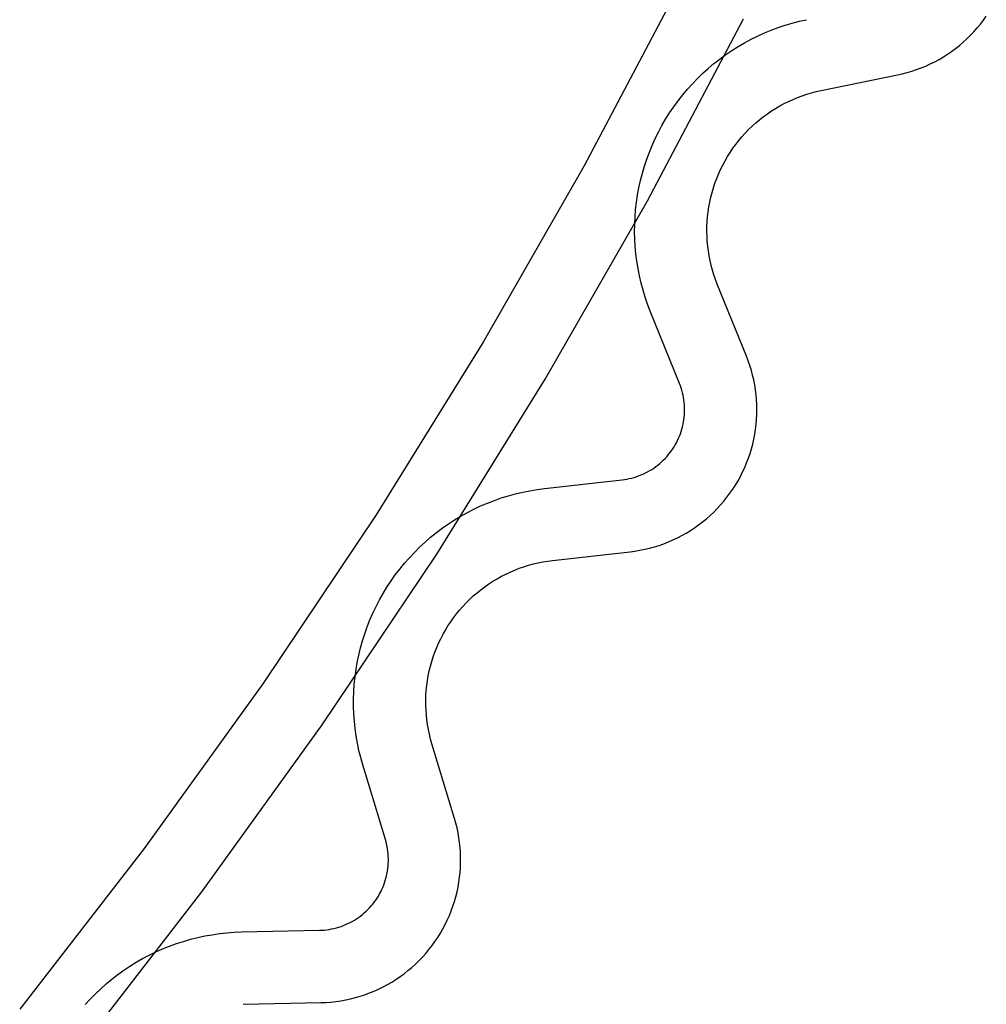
# Model space of a CAD drawing. Header units: millimetres. Extents: x -56 to 85, y 114 to 353.
# Tile 12 of 18: x 74 to 81, y 285 to 292. Entities that reach past the tile are written whole.
import ezdxf

# ---------------------------------------------------------------- set-up
doc = ezdxf.new("R2010")
doc.units = ezdxf.units.MM
doc.linetypes.add('Hidden', pattern=[4, 2, -2])
doc.layers.add('Make2D$Hidden$Curves', color=7, linetype='Hidden', true_color=0x8c8c8c)
doc.layers.add('Make2D$Visible$Curves', color=7, linetype='Continuous', true_color=0x000000)

msp = doc.modelspace()

# ---------------------------------------------------------------- linework, layer by layer
at = {"layer": 'Make2D$Hidden$Curves'}
for p, q in [((79.2934, 291.9262), (79.3419, 291.9424)), ((79.3419, 291.9424), (79.3909, 291.9569)), ((79.3909, 291.9569), (79.4404, 291.9697)), ((79.4404, 291.9697), (79.4903, 291.9808)), ((79.1057, 291.8452), (79.1516, 291.8678)), ((79.1516, 291.8678), (79.1982, 291.8889)), ((79.1982, 291.8889), (79.2454, 291.9084)), ((79.2454, 291.9084), (79.2934, 291.9262)), ((79.0165, 291.7952), (79.0607, 291.8209)), ((79.0607, 291.8209), (79.1057, 291.8452)), ((78.8897, 291.709), (78.931, 291.7392)), ((78.931, 291.7392), (78.9733, 291.7679)), ((78.9733, 291.7679), (79.0165, 291.7952)), ((78.8104, 291.6445), (78.8495, 291.6774)), ((78.8495, 291.6774), (78.8897, 291.709)), ((78.7357, 291.5746), (78.7724, 291.6102)), ((78.7724, 291.6102), (78.8104, 291.6445)), ((78.6659, 291.4999), (78.7002, 291.5378)), ((78.7002, 291.5378), (78.7357, 291.5746)), ((78.6015, 291.4205), (78.633, 291.4607)), ((78.633, 291.4607), (78.6659, 291.4999)), ((78.5714, 291.3791), (78.6015, 291.4205)), ((78.5154, 291.2935), (78.5427, 291.3368)), ((78.5427, 291.3368), (78.5714, 291.3791)), ((78.4897, 291.2493), (78.5154, 291.2935)), ((78.4429, 291.1584), (78.4655, 291.2043)), ((78.4655, 291.2043), (78.4897, 291.2493)), ((78.4219, 291.1118), (78.4429, 291.1584)), ((78.3847, 291.0166), (78.4025, 291.0645)), ((78.4025, 291.0645), (78.4219, 291.1118)), ((78.3686, 290.968), (78.3847, 291.0166)), ((78.3414, 290.8695), (78.3541, 290.919)), ((78.3541, 290.919), (78.3686, 290.968)), ((78.3304, 290.8195), (78.3414, 290.8695)), ((78.321, 290.7692), (78.3304, 290.8195)), ((78.3076, 290.6679), (78.3135, 290.7187)), ((78.3135, 290.7187), (78.321, 290.7692)), ((78.3035, 290.6169), (78.3076, 290.6679)), ((78.3012, 290.5658), (78.3035, 290.6169)), ((78.3006, 290.5147), (78.3012, 290.5658)), ((78.3018, 290.4636), (78.3006, 290.5147)), ((78.3047, 290.4125), (78.3018, 290.4636)), ((78.3094, 290.3616), (78.3047, 290.4125)), ((78.3159, 290.3109), (78.3094, 290.3616)), ((78.3241, 290.2604), (78.3159, 290.3109)), ((78.334, 290.2102), (78.3241, 290.2604)), ((78.3456, 290.1604), (78.334, 290.2102)), ((78.3589, 290.1111), (78.3456, 290.1604)), ((78.374, 290.0622), (78.3589, 290.1111)), ((78.3906, 290.0139), (78.374, 290.0622)), ((78.409, 289.9661), (78.3906, 290.0139)), ((78.6109, 289.4666), (78.409, 289.9661)), ((78.617, 289.4508), (78.6109, 289.4666)), ((78.6225, 289.4348), (78.617, 289.4508)), ((78.6275, 289.4186), (78.6225, 289.4348)), ((78.6319, 289.4022), (78.6275, 289.4186)), ((78.6357, 289.3857), (78.6319, 289.4022)), ((78.6389, 289.3691), (78.6357, 289.3857)), ((78.6416, 289.3523), (78.6389, 289.3691)), ((78.6437, 289.3355), (78.6416, 289.3523)), ((78.6452, 289.3186), (78.6437, 289.3355)), ((78.6461, 289.3017), (78.6452, 289.3186)), ((78.6464, 289.2848), (78.6461, 289.3017)), ((78.6461, 289.2678), (78.6464, 289.2848)), ((78.6392, 289.2004), (78.6418, 289.2172)), ((78.6418, 289.2172), (78.6438, 289.234)), ((78.6438, 289.234), (78.6453, 289.2509)), ((78.6453, 289.2509), (78.6461, 289.2678)), ((78.623, 289.1347), (78.6279, 289.1509)), ((78.6279, 289.1509), (78.6322, 289.1673)), ((78.6322, 289.1673), (78.636, 289.1838)), ((78.636, 289.1838), (78.6392, 289.2004)), ((78.5978, 289.0718), (78.6049, 289.0872)), ((78.6049, 289.0872), (78.6115, 289.1028)), ((78.6115, 289.1028), (78.6175, 289.1186)), ((78.6175, 289.1186), (78.623, 289.1347)), ((78.5544, 288.9991), (78.5641, 289.013)), ((78.5641, 289.013), (78.5733, 289.0273)), ((78.5733, 289.0273), (78.582, 289.0418)), ((78.582, 289.0418), (78.5901, 289.0567)), ((78.5901, 289.0567), (78.5978, 289.0718)), ((78.4992, 288.935), (78.5111, 288.947)), ((78.5111, 288.947), (78.5226, 288.9595)), ((78.5226, 288.9595), (78.5337, 288.9723)), ((78.5337, 288.9723), (78.5443, 288.9855)), ((78.5443, 288.9855), (78.5544, 288.9991)), ((78.405, 288.8633), (78.4195, 288.8721)), ((78.4195, 288.8721), (78.4337, 288.8814)), ((78.4337, 288.8814), (78.4475, 288.8912)), ((78.4475, 288.8912), (78.461, 288.9015)), ((78.461, 288.9015), (78.4741, 288.9122)), ((78.4741, 288.9122), (78.4868, 288.9234)), ((78.4868, 288.9234), (78.4992, 288.935)), ((78.2134, 288.7997), (78.2302, 288.8019)), ((78.2302, 288.8019), (78.2469, 288.8047)), ((78.2469, 288.8047), (78.2635, 288.808)), ((78.2635, 288.808), (78.28, 288.8119)), ((78.28, 288.8119), (78.2964, 288.8164)), ((78.2964, 288.8164), (78.3125, 288.8215)), ((78.3125, 288.8215), (78.3285, 288.8271)), ((78.3285, 288.8271), (78.3443, 288.8333)), ((78.3443, 288.8333), (78.3599, 288.84)), ((78.3599, 288.84), (78.3752, 288.8472)), ((78.3752, 288.8472), (78.3903, 288.855)), ((78.3903, 288.855), (78.405, 288.8633)), ((77.6273, 288.7331), (77.678, 288.7397)), ((77.678, 288.7397), (78.2134, 288.7997)), ((77.3304, 288.6576), (77.3787, 288.6744)), ((77.3787, 288.6744), (77.4276, 288.6895)), ((77.4276, 288.6895), (77.4769, 288.703)), ((77.4769, 288.703), (77.5267, 288.7147)), ((77.5267, 288.7147), (77.5768, 288.7248)), ((77.5768, 288.7248), (77.6273, 288.7331)), ((77.1894, 288.5973), (77.2357, 288.619)), ((77.2357, 288.619), (77.2828, 288.6391)), ((77.2828, 288.6391), (77.3304, 288.6576)), ((77.0554, 288.5228), (77.0992, 288.5492)), ((77.0992, 288.5492), (77.1439, 288.574)), ((77.1439, 288.574), (77.1894, 288.5973)), ((76.9297, 288.435), (76.9706, 288.4657)), ((76.9706, 288.4657), (77.0125, 288.495)), ((77.0125, 288.495), (77.0554, 288.5228)), ((76.8513, 288.3694), (76.8899, 288.4028)), ((76.8899, 288.4028), (76.9297, 288.435)), ((76.7775, 288.2986), (76.8138, 288.3346)), ((76.8138, 288.3346), (76.8513, 288.3694)), ((76.7088, 288.2229), (76.7425, 288.2613)), ((76.7425, 288.2613), (76.7775, 288.2986)), ((76.6764, 288.1833), (76.7088, 288.2229)), ((76.6158, 288.1009), (76.6454, 288.1426)), ((76.6454, 288.1426), (76.6764, 288.1833)), ((76.5611, 288.0145), (76.5877, 288.0582)), ((76.5877, 288.0582), (76.6158, 288.1009)), ((76.5359, 287.97), (76.5611, 288.0145)), ((76.4904, 287.8785), (76.5124, 287.9246)), ((76.5124, 287.9246), (76.5359, 287.97)), ((76.47, 287.8316), (76.4904, 287.8785)), ((76.434, 287.7358), (76.4512, 287.784)), ((76.4512, 287.784), (76.47, 287.8316)), ((76.4186, 287.6871), (76.434, 287.7358)), ((76.4048, 287.6379), (76.4186, 287.6871)), ((76.3823, 287.5381), (76.3927, 287.5882)), ((76.3927, 287.5882), (76.4048, 287.6379)), ((76.3737, 287.4877), (76.3823, 287.5381)), ((76.3668, 287.437), (76.3737, 287.4877)), ((76.3582, 287.3351), (76.3616, 287.3862)), ((76.3616, 287.3862), (76.3668, 287.437)), ((76.3566, 287.284), (76.3582, 287.3351)), ((76.3567, 287.2329), (76.3566, 287.284)), ((76.3586, 287.1818), (76.3567, 287.2329)), ((76.3622, 287.1308), (76.3586, 287.1818)), ((76.3675, 287.0799), (76.3622, 287.1308)), ((76.3747, 287.0293), (76.3675, 287.0799)), ((76.3835, 286.9789), (76.3747, 287.0293)), ((76.3941, 286.9289), (76.3835, 286.9789)), ((76.4064, 286.8793), (76.3941, 286.9289)), ((76.4204, 286.8301), (76.4064, 286.8793)), ((76.5767, 286.3145), (76.4204, 286.8301)), ((76.5813, 286.2982), (76.5767, 286.3145)), ((76.5854, 286.2817), (76.5813, 286.2982)), ((76.5889, 286.2652), (76.5854, 286.2817)), ((76.5918, 286.2485), (76.5889, 286.2652)), ((76.5941, 286.2317), (76.5918, 286.2485)), ((76.5959, 286.2148), (76.5941, 286.2317)), ((76.597, 286.1979), (76.5959, 286.2148)), ((76.5976, 286.181), (76.597, 286.1979)), ((76.597, 286.1471), (76.5976, 286.164)), ((76.5976, 286.164), (76.5976, 286.181)), ((76.5851, 286.0633), (76.5887, 286.0799)), ((76.5887, 286.0799), (76.5916, 286.0965)), ((76.5916, 286.0965), (76.594, 286.1133)), ((76.594, 286.1133), (76.5958, 286.1302)), ((76.5958, 286.1302), (76.597, 286.1471)), ((76.5653, 285.9985), (76.5711, 286.0144)), ((76.5711, 286.0144), (76.5764, 286.0305)), ((76.5764, 286.0305), (76.581, 286.0468)), ((76.581, 286.0468), (76.5851, 286.0633)), ((76.5367, 285.9371), (76.5447, 285.9521)), ((76.5447, 285.9521), (76.5521, 285.9673)), ((76.5521, 285.9673), (76.559, 285.9828)), ((76.559, 285.9828), (76.5653, 285.9985)), ((76.4894, 285.8669), (76.4999, 285.8803)), ((76.4999, 285.8803), (76.5098, 285.894)), ((76.5098, 285.894), (76.5193, 285.908)), ((76.5193, 285.908), (76.5282, 285.9224)), ((76.5282, 285.9224), (76.5367, 285.9371)), ((76.4308, 285.8059), (76.4433, 285.8173)), ((76.4433, 285.8173), (76.4555, 285.8291)), ((76.4555, 285.8291), (76.4673, 285.8413)), ((76.4673, 285.8413), (76.4786, 285.8539)), ((76.4786, 285.8539), (76.4894, 285.8669)), ((76.3176, 285.732), (76.3328, 285.7395)), ((76.3328, 285.7395), (76.3477, 285.7475)), ((76.3477, 285.7475), (76.3624, 285.756)), ((76.3624, 285.756), (76.3767, 285.765)), ((76.3767, 285.765), (76.3908, 285.7746)), ((76.3908, 285.7746), (76.4045, 285.7845)), ((76.4045, 285.7845), (76.4178, 285.795)), ((76.4178, 285.795), (76.4308, 285.8059)), ((75.4803, 285.6683), (75.5313, 285.6721)), ((75.5313, 285.6721), (75.5824, 285.6741)), ((75.5824, 285.6741), (76.121, 285.6859)), ((76.121, 285.6859), (76.138, 285.6866)), ((76.138, 285.6866), (76.1549, 285.6878)), ((76.1549, 285.6878), (76.1717, 285.6897)), ((76.1717, 285.6897), (76.1885, 285.6921)), ((76.1885, 285.6921), (76.2052, 285.6951)), ((76.2052, 285.6951), (76.2217, 285.6987)), ((76.2217, 285.6987), (76.2382, 285.7028)), ((76.2382, 285.7028), (76.2544, 285.7076)), ((76.2544, 285.7076), (76.2705, 285.7129)), ((76.2705, 285.7129), (76.2864, 285.7187)), ((76.2864, 285.7187), (76.3021, 285.7251)), ((76.3021, 285.7251), (76.3176, 285.732)), ((75.1311, 285.5935), (75.1797, 285.6093)), ((75.1797, 285.6093), (75.2289, 285.6235)), ((75.2289, 285.6235), (75.2785, 285.6359)), ((75.2785, 285.6359), (75.3285, 285.6466)), ((75.3285, 285.6466), (75.3788, 285.6556)), ((75.3788, 285.6556), (75.4294, 285.6628)), ((75.4294, 285.6628), (75.4803, 285.6683)), ((74.9429, 285.5139), (74.9889, 285.5362)), ((74.9889, 285.5362), (75.0356, 285.557)), ((75.0356, 285.557), (75.0831, 285.5761)), ((75.0831, 285.5761), (75.1311, 285.5935)), ((74.8533, 285.4646), (74.8977, 285.49)), ((74.8977, 285.49), (74.9429, 285.5139)), ((74.7258, 285.3794), (74.7673, 285.4093)), ((74.7673, 285.4093), (74.8098, 285.4377)), ((74.8098, 285.4377), (74.8533, 285.4646)), ((74.646, 285.3155), (74.6853, 285.3481)), ((74.6853, 285.3481), (74.7258, 285.3794)), ((74.5707, 285.2462), (74.6078, 285.2815)), ((74.6078, 285.2815), (74.646, 285.3155)), ((74.5004, 285.172), (74.535, 285.2097)), ((74.535, 285.2097), (74.5707, 285.2462))]:
    msp.add_line(p, q, dxfattribs=at)
at = {"layer": 'Make2D$Visible$Curves'}
for p, q in [((78.6079, 292.2121), (77.9517, 290.9699)), ((80.7132, 291.9772), (80.7332, 292.0051)), ((78.3891, 290.729), (79.0534, 291.9866)), ((80.6704, 291.9235), (80.6923, 291.95)), ((80.6923, 291.95), (80.7132, 291.9772)), ((80.5994, 291.8489), (80.6239, 291.873)), ((80.6239, 291.873), (80.6476, 291.8978)), ((80.6476, 291.8978), (80.6704, 291.9235)), ((80.521, 291.7822), (80.5479, 291.8035)), ((80.5479, 291.8035), (80.5741, 291.8258)), ((80.5741, 291.8258), (80.5994, 291.8489)), ((80.4361, 291.7239), (80.4651, 291.7423)), ((80.4651, 291.7423), (80.4934, 291.7618)), ((80.4934, 291.7618), (80.521, 291.7822)), ((80.2827, 291.6474), (80.3144, 291.6606)), ((80.3144, 291.6606), (80.3456, 291.6748)), ((80.3456, 291.6748), (80.3764, 291.6901)), ((80.3764, 291.6901), (80.4065, 291.7065)), ((80.4065, 291.7065), (80.4361, 291.7239)), ((79.5904, 291.4909), (80.1183, 291.5987)), ((80.1183, 291.5987), (80.1518, 291.6061)), ((80.1518, 291.6061), (80.185, 291.6147)), ((80.185, 291.6147), (80.2179, 291.6245)), ((80.2179, 291.6245), (80.2505, 291.6354)), ((80.2505, 291.6354), (80.2827, 291.6474)), ((79.4596, 291.4546), (79.4918, 291.4654)), ((79.4918, 291.4654), (79.5244, 291.475)), ((79.5244, 291.475), (79.5572, 291.4835)), ((79.5572, 291.4835), (79.5904, 291.4909)), ((79.3052, 291.3848), (79.3351, 291.4008)), ((79.3351, 291.4008), (79.3655, 291.4159)), ((79.3655, 291.4159), (79.3964, 291.4299)), ((79.3964, 291.4299), (79.4278, 291.4428)), ((79.4278, 291.4428), (79.4596, 291.4546)), ((79.1917, 291.3104), (79.2191, 291.3305)), ((79.2191, 291.3305), (79.2471, 291.3496)), ((79.2471, 291.3496), (79.2759, 291.3677)), ((79.2759, 291.3677), (79.3052, 291.3848)), ((79.1138, 291.2449), (79.139, 291.2676)), ((79.139, 291.2676), (79.165, 291.2895)), ((79.165, 291.2895), (79.1917, 291.3104)), ((79.0431, 291.1716), (79.0658, 291.1969)), ((79.0658, 291.1969), (79.0894, 291.2213)), ((79.0894, 291.2213), (79.1138, 291.2449)), ((78.9803, 291.0915), (79.0003, 291.1189)), ((79.0003, 291.1189), (79.0213, 291.1456)), ((79.0213, 291.1456), (79.0431, 291.1716)), ((78.9432, 291.0347), (78.9613, 291.0634)), ((78.9613, 291.0634), (78.9803, 291.0915)), ((78.9101, 290.9754), (78.9262, 291.0053)), ((78.9262, 291.0053), (78.9432, 291.0347)), ((77.9517, 290.9699), (77.2528, 289.7511)), ((78.8682, 290.8826), (78.8811, 290.914)), ((78.8811, 290.914), (78.8951, 290.945)), ((78.8951, 290.945), (78.9101, 290.9754)), ((78.8457, 290.8186), (78.8564, 290.8508)), ((78.8564, 290.8508), (78.8682, 290.8826)), ((78.8277, 290.7532), (78.8361, 290.786)), ((78.8361, 290.786), (78.8457, 290.8186)), ((77.6816, 289.4952), (78.3891, 290.729)), ((78.8142, 290.6866), (78.8204, 290.72)), ((78.8204, 290.72), (78.8277, 290.7532)), ((78.8053, 290.6193), (78.8091, 290.6531)), ((78.8091, 290.6531), (78.8142, 290.6866)), ((78.801, 290.5516), (78.8025, 290.5855)), ((78.8025, 290.5855), (78.8053, 290.6193)), ((78.8006, 290.5177), (78.801, 290.5516)), ((78.8014, 290.4837), (78.8006, 290.5177)), ((78.8034, 290.4498), (78.8014, 290.4837)), ((78.8065, 290.416), (78.8034, 290.4498)), ((78.8107, 290.3824), (78.8065, 290.416)), ((78.8162, 290.3489), (78.8107, 290.3824)), ((78.8228, 290.3155), (78.8162, 290.3489)), ((78.8305, 290.2825), (78.8228, 290.3155)), ((78.8393, 290.2497), (78.8305, 290.2825)), ((78.8493, 290.2173), (78.8393, 290.2497)), ((78.8604, 290.1852), (78.8493, 290.2173)), ((78.8726, 290.1535), (78.8604, 290.1852)), ((79.0745, 289.654), (78.8726, 290.1535)), ((77.2528, 289.7511), (76.512, 288.5574)), ((79.0868, 289.6219), (79.0745, 289.654)), ((79.098, 289.5895), (79.0868, 289.6219)), ((79.108, 289.5567), (79.098, 289.5895)), ((79.1169, 289.5235), (79.108, 289.5567)), ((76.9316, 288.2868), (77.6816, 289.4952)), ((79.1247, 289.49), (79.1169, 289.5235)), ((79.1312, 289.4563), (79.1247, 289.49)), ((79.1367, 289.4224), (79.1312, 289.4563)), ((79.1409, 289.3884), (79.1367, 289.4224)), ((79.1439, 289.3542), (79.1409, 289.3884)), ((79.1458, 289.3199), (79.1439, 289.3542)), ((79.1464, 289.2855), (79.1458, 289.3199)), ((79.1459, 289.2512), (79.1464, 289.2855)), ((79.1412, 289.1827), (79.1441, 289.2169)), ((79.1441, 289.2169), (79.1459, 289.2512)), ((79.1318, 289.1147), (79.1371, 289.1486)), ((79.1371, 289.1486), (79.1412, 289.1827)), ((79.1177, 289.0475), (79.1253, 289.081)), ((79.1253, 289.081), (79.1318, 289.1147)), ((79.0989, 288.9815), (79.1089, 289.0143)), ((79.1089, 289.0143), (79.1177, 289.0475)), ((79.0756, 288.9169), (79.0878, 288.949)), ((79.0878, 288.949), (79.0989, 288.9815)), ((79.0479, 288.8541), (79.0623, 288.8852)), ((79.0623, 288.8852), (79.0756, 288.9169)), ((79.0159, 288.7933), (79.0324, 288.8234)), ((79.0324, 288.8234), (79.0479, 288.8541)), ((78.9601, 288.7068), (78.9797, 288.735)), ((78.9797, 288.735), (78.9983, 288.7638)), ((78.9983, 288.7638), (79.0159, 288.7933)), ((78.918, 288.6525), (78.9395, 288.6793)), ((78.9395, 288.6793), (78.9601, 288.7068)), ((78.8481, 288.5769), (78.8723, 288.6013)), ((78.8723, 288.6013), (78.8956, 288.6265)), ((78.8956, 288.6265), (78.918, 288.6525)), ((76.512, 288.5574), (75.7302, 287.3901)), ((78.7708, 288.509), (78.7973, 288.5307)), ((78.7973, 288.5307), (78.8231, 288.5534)), ((78.8231, 288.5534), (78.8481, 288.5769)), ((78.6867, 288.4495), (78.7154, 288.4683)), ((78.7154, 288.4683), (78.7434, 288.4882)), ((78.7434, 288.4882), (78.7708, 288.509)), ((78.5659, 288.3844), (78.5969, 288.3991)), ((78.5969, 288.3991), (78.6274, 288.4148)), ((78.6274, 288.4148), (78.6574, 288.4316)), ((78.6574, 288.4316), (78.6867, 288.4495)), ((78.3707, 288.3196), (78.4041, 288.3276)), ((78.4041, 288.3276), (78.4372, 288.3367)), ((78.4372, 288.3367), (78.47, 288.3469)), ((78.47, 288.3469), (78.5024, 288.3583)), ((78.5024, 288.3583), (78.5344, 288.3708)), ((78.5344, 288.3708), (78.5659, 288.3844)), ((76.1402, 287.1051), (76.9316, 288.2868)), ((77.7337, 288.2428), (78.2691, 288.3028)), ((78.2691, 288.3028), (78.3032, 288.3072)), ((78.3032, 288.3072), (78.337, 288.3128)), ((78.337, 288.3128), (78.3707, 288.3196)), ((77.503, 288.1883), (77.5351, 288.1994)), ((77.5351, 288.1994), (77.5675, 288.2095)), ((77.5675, 288.2095), (77.6002, 288.2184)), ((77.6002, 288.2184), (77.6333, 288.2262)), ((77.6333, 288.2262), (77.6665, 288.2329)), ((77.6665, 288.2329), (77.7, 288.2384)), ((77.7, 288.2384), (77.7337, 288.2428)), ((77.3495, 288.1163), (77.3792, 288.1328)), ((77.3792, 288.1328), (77.4094, 288.1483)), ((77.4094, 288.1483), (77.4401, 288.1627)), ((77.4401, 288.1627), (77.4713, 288.176)), ((77.4713, 288.176), (77.503, 288.1883)), ((77.237, 288.0405), (77.2641, 288.0609)), ((77.2641, 288.0609), (77.2919, 288.0804)), ((77.2919, 288.0804), (77.3204, 288.0988)), ((77.3204, 288.0988), (77.3495, 288.1163)), ((77.16, 287.9739), (77.1849, 287.997)), ((77.1849, 287.997), (77.2106, 288.0192)), ((77.2106, 288.0192), (77.237, 288.0405)), ((77.0903, 287.8997), (77.1127, 287.9252)), ((77.1127, 287.9252), (77.1359, 287.95)), ((77.1359, 287.95), (77.16, 287.9739)), ((77.0483, 287.8464), (77.0688, 287.8734)), ((77.0688, 287.8734), (77.0903, 287.8997)), ((76.9923, 287.7614), (77.0099, 287.7904)), ((77.0099, 287.7904), (77.0286, 287.8187)), ((77.0286, 287.8187), (77.0483, 287.8464)), ((76.9599, 287.7017), (76.9756, 287.7319)), ((76.9756, 287.7319), (76.9923, 287.7614)), ((76.9318, 287.64), (76.9453, 287.6711)), ((76.9453, 287.6711), (76.9599, 287.7017)), ((76.9079, 287.5764), (76.9193, 287.6084)), ((76.9193, 287.6084), (76.9318, 287.64)), ((76.8805, 287.4784), (76.8885, 287.5114)), ((76.8885, 287.5114), (76.8977, 287.5441)), ((76.8977, 287.5441), (76.9079, 287.5764)), ((76.8679, 287.4117), (76.8736, 287.4452)), ((76.8736, 287.4452), (76.8805, 287.4784)), ((75.7302, 287.3901), (74.9083, 286.2506)), ((76.8599, 287.3443), (76.8633, 287.3781)), ((76.8633, 287.3781), (76.8679, 287.4117)), ((76.8565, 287.2765), (76.8576, 287.3104)), ((76.8576, 287.3104), (76.8599, 287.3443)), ((76.8566, 287.2425), (76.8565, 287.2765)), ((76.8578, 287.2086), (76.8566, 287.2425)), ((76.8602, 287.1748), (76.8578, 287.2086)), ((76.8638, 287.141), (76.8602, 287.1748)), ((75.3082, 285.9516), (76.1402, 287.1051)), ((76.8685, 287.1074), (76.8638, 287.141)), ((76.8744, 287.074), (76.8685, 287.1074)), ((76.8814, 287.0408), (76.8744, 287.074)), ((76.8896, 287.0078), (76.8814, 287.0408)), ((76.8989, 286.9752), (76.8896, 287.0078)), ((77.0552, 286.4596), (76.8989, 286.9752)), ((77.0646, 286.4265), (77.0552, 286.4596)), ((77.0728, 286.3932), (77.0646, 286.4265)), ((77.0799, 286.3596), (77.0728, 286.3932)), ((77.0858, 286.3258), (77.0799, 286.3596)), ((77.0905, 286.2918), (77.0858, 286.3258)), ((77.094, 286.2576), (77.0905, 286.2918)), ((74.9083, 286.2506), (74.0474, 285.1404)), ((77.0964, 286.2234), (77.094, 286.2576)), ((77.0975, 286.189), (77.0964, 286.2234)), ((77.0963, 286.1204), (77.0975, 286.1547)), ((77.0975, 286.1547), (77.0975, 286.189)), ((77.0902, 286.052), (77.0938, 286.0861)), ((77.0938, 286.0861), (77.0963, 286.1204)), ((77.0794, 285.9842), (77.0854, 286.018)), ((77.0854, 286.018), (77.0902, 286.052)), ((74.4367, 284.8276), (75.3082, 285.9516)), ((77.064, 285.9173), (77.0723, 285.9506)), ((77.0723, 285.9506), (77.0794, 285.9842)), ((77.0439, 285.8516), (77.0545, 285.8843)), ((77.0545, 285.8843), (77.064, 285.9173)), ((77.0193, 285.7875), (77.0321, 285.8194)), ((77.0321, 285.8194), (77.0439, 285.8516)), ((76.9903, 285.7253), (77.0053, 285.7562)), ((77.0053, 285.7562), (77.0193, 285.7875)), ((76.957, 285.6652), (76.9742, 285.695)), ((76.9742, 285.695), (76.9903, 285.7253)), ((76.8995, 285.5798), (76.9197, 285.6076)), ((76.9197, 285.6076), (76.9388, 285.6361)), ((76.9388, 285.6361), (76.957, 285.6652)), ((76.8564, 285.5264), (76.8784, 285.5527)), ((76.8784, 285.5527), (76.8995, 285.5798)), ((76.785, 285.4522), (76.8096, 285.4761)), ((76.8096, 285.4761), (76.8334, 285.5008)), ((76.8334, 285.5008), (76.8564, 285.5264)), ((76.7062, 285.3859), (76.7332, 285.4071)), ((76.7332, 285.4071), (76.7595, 285.4292)), ((76.7595, 285.4292), (76.785, 285.4522)), ((76.621, 285.3281), (76.6501, 285.3464)), ((76.6501, 285.3464), (76.6785, 285.3656)), ((76.6785, 285.3656), (76.7062, 285.3859)), ((76.4671, 285.2525), (76.4989, 285.2654)), ((76.4989, 285.2654), (76.5302, 285.2795)), ((76.5302, 285.2795), (76.561, 285.2946)), ((76.561, 285.2946), (76.5913, 285.3109)), ((76.5913, 285.3109), (76.621, 285.3281)), ((76.2347, 285.1936), (76.2686, 285.1986)), ((76.2686, 285.1986), (76.3024, 285.2046)), ((76.3024, 285.2046), (76.336, 285.2119)), ((76.336, 285.2119), (76.3693, 285.2203)), ((76.3693, 285.2203), (76.4023, 285.2299)), ((76.4023, 285.2299), (76.4349, 285.2406)), ((76.4349, 285.2406), (76.4671, 285.2525)), ((75.5933, 285.1742), (76.132, 285.186)), ((76.132, 285.186), (76.1663, 285.1874)), ((76.1663, 285.1874), (76.2005, 285.1899)), ((76.2005, 285.1899), (76.2347, 285.1936))]:
    msp.add_line(p, q, dxfattribs=at)

doc.saveas('drawing.dxf')
